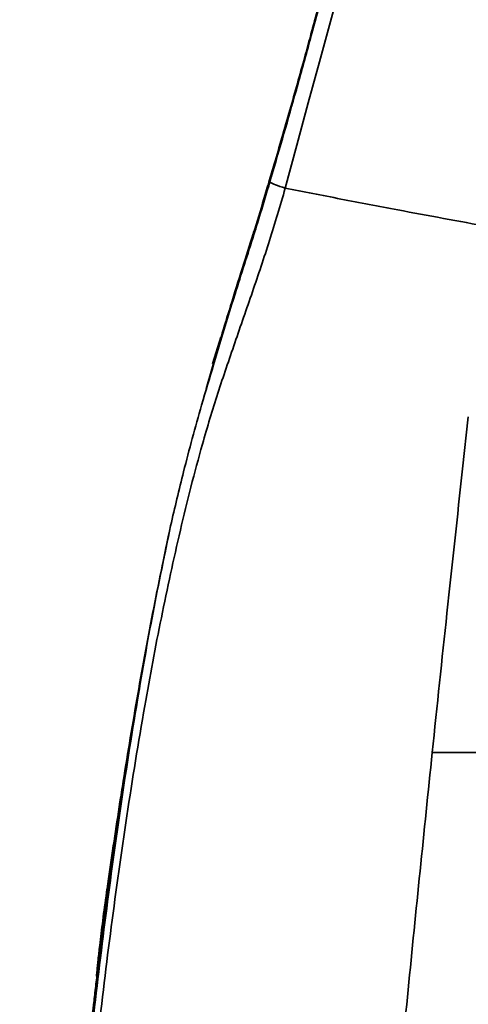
# Model space of a CAD drawing. Header units: millimetres. Extents: x 6316 to 18291, y -19059 to -9021.
# Tile 49 of 144: x 7638 to 7713, y -12105 to -11939. Entities that reach past the tile are written whole.
import ezdxf

# ---------------------------------------------------------------- set-up
doc = ezdxf.new("R2010")
doc.units = ezdxf.units.MM
doc.header["$LTSCALE"] = 10

msp = doc.modelspace()

# ---------------------------------------------------------------- linework, layer by layer
at = {"color": 7, "linetype": 'Continuous', "lineweight": 35}
for p, q in [((7679.46, -11967), (7679.43, -11967.11)), ((7679.46, -11967), (7679.43, -11967.11)), ((7679.59, -11966.55), (7679.46, -11967)), ((7679.59, -11966.55), (7679.46, -11967)), ((7679.59, -11967.07), (7679.56, -11967.19)), ((7679.73, -11966.62), (7679.59, -11967.07)), ((7682.34, -11967.57), (7682.34, -11967.57)), ((7671.46, -11992.68), (7670.07, -11997.21)), ((7671.58, -11992.83), (7670.25, -11997.34)), ((7671.51, -11992.7), (7671.51, -11992.68)), ((7670.8, -11995.15), (7669, -12001.43)), ((7712.26, -12014.88), (7713.23, -12006.14)), ((7661.55, -12031.64), (7662.5, -12026.91)), ((7662.5, -12026.91), (7662.67, -12026.15)), ((7707.14, -12062.73), (7727.6, -12062.73)), ((7652.43, -12085.68), (7654.57, -12070.38))]:
    msp.add_line(p, q, dxfattribs=at)
at = {"color": 7, "linetype": 'Continuous', "lineweight": 35, "flags": 128}
for points in [[(7705.19, -11884.39), (7705.19, -11884.39), (7705.12, -11884.65), (7704.91, -11885.38), (7704.57, -11886.64), (7704.08, -11888.38), (7703.49, -11890.5), (7702.79, -11893.05), (7701.94, -11896.08), (7700.99, -11899.51), (7699.94, -11903.31), (7698.8, -11907.44), (7697.53, -11912), (7696.2, -11916.85), (7694.74, -11922.11), (7693.23, -11927.61), (7691.63, -11933.45), (7689.98, -11939.46), (7688.13, -11946.26), (7686.24, -11953.18), (7684.29, -11960.36), (7682.34, -11967.57), (7682.34, -11967.57), (7682.34, -11967.57)], [(7677.06, -11975.38), (7677, -11975.35), (7676.96, -11975.31), (7676.95, -11975.29), (7676.94, -11975.27)]]:
    msp.add_lwpolyline(points, dxfattribs=at)
at = {"color": 7, "linetype": 'Continuous', "lineweight": 35}
for centre, radius, start, end in [((7686.74, -11942.01), 0.144, 93.5613, 158.9785), ((7679.61, -11966.96), 0.236, 220.7011, 257.6461), ((7671.65, -11992.7), 0.149, 179.0937, 238.1326)]:
    msp.add_arc(centre, radius, start, end, dxfattribs=at)
for points, knots in [([(7688.79, -11933.88), (7688.6, -11934.61), (7688, -11936.81), (7687.27, -11939.52), (7686.72, -11941.51), (7686.6, -11941.96)], [0, 0, 0, 0, 0.276826, 0.835412, 1, 1, 1, 1]), ([(7688.89, -11933.77), (7688.75, -11934.3), (7688.05, -11936.92), (7687.31, -11939.67), (7686.73, -11941.87)], [0, 0, 0, 0, 0.204286, 1, 1, 1, 1]), ([(7688.64, -11934.47), (7688.5, -11934.97), (7687.96, -11936.94), (7687.28, -11939.45), (7686.73, -11941.48), (7686.6, -11941.97)], [0, 0, 0, 0, 0.206094, 0.808513, 1, 1, 1, 1]), ([(7686.6, -11941.96), (7686.27, -11943.17), (7685.55, -11945.8), (7684.39, -11949.97), (7683.11, -11954.48), (7681.8, -11959.03), (7680.62, -11963.07), (7679.88, -11965.55), (7679.59, -11966.54)], [0, 0, 0, 0, 0.150918, 0.328601, 0.511258, 0.69947, 0.879649, 1, 1, 1, 1]), ([(7686.73, -11941.87), (7686.55, -11942.53), (7685.65, -11945.87), (7684.04, -11951.67), (7681.87, -11959.3), (7680.44, -11964.17), (7679.73, -11966.62)], [0, 0, 0, 0, 0.08272, 0.414185, 0.70566, 1, 1, 1, 1]), ([(7679.43, -11967.11), (7679.28, -11967.62), (7678.54, -11970.08), (7677.72, -11972.81), (7677.03, -11975.01), (7676.94, -11975.27)], [0, 0, 0, 0, 0.184989, 0.902404, 1, 1, 1, 1]), ([(7679.56, -11967.19), (7678.93, -11969.29), (7678.11, -11972.03), (7677.26, -11974.75), (7677.06, -11975.38)], [0, 0, 0, 0, 0.766933, 1, 1, 1, 1]), ([(7679.59, -11967.07), (7679.57, -11967.06), (7679.53, -11967.04), (7679.47, -11967.02), (7679.47, -11967.01), (7679.47, -11967)], [0, 0, 0, 0, 0.346052, 0.479925, 1, 1, 1, 1]), ([(7679.73, -11966.62), (7679.68, -11966.6), (7679.6, -11966.57), (7679.6, -11966.55), (7679.61, -11966.55)], [0, 0, 0, 0, 0.530753, 1, 1, 1, 1]), ([(7679.73, -11966.62), (7680.02, -11966.74), (7680.69, -11967.02), (7681.74, -11967.37), (7682.34, -11967.57)], [0, 0, 0, 0, 0.437005, 1, 1, 1, 1]), ([(7682.34, -11967.57), (7682.34, -11967.57), (7681.52, -11970.54), (7679.74, -11976.43), (7676.82, -11985.09), (7673.83, -11993.65), (7670.93, -12002.15), (7667.75, -12012.64), (7664.57, -12025.23), (7661.38, -12039.96), (7658.38, -12056.01), (7655.56, -12073.39), (7652.94, -12092.11), (7650.27, -12114.09), (7647.67, -12139.36), (7645.25, -12167.93), (7643.26, -12196.6), (7641.67, -12225.35), (7640.43, -12254.14), (7639.52, -12282.96), (7638.93, -12311.79), (7638.64, -12343.03), (7638.73, -12376.67), (7639.34, -12412.67), (7640.38, -12445.49), (7641.74, -12475.1), (7643.3, -12501.55), (7645.25, -12527.88), (7647.46, -12552.23), (7649.87, -12574.61), (7652.44, -12595.02), (7655.42, -12615.29), (7658.86, -12635.37), (7662.88, -12655.24), (7666.93, -12672.41), (7670.97, -12686.89), (7674.67, -12698.83), (7678.53, -12710.83), (7682.37, -12722.98), (7684.81, -12731.23), (7685.97, -12735.39), (7685.97, -12735.39)], [0, 0, 0, 0, 0, 0.011737, 0.023498, 0.035297, 0.047107, 0.058885, 0.078665, 0.098453, 0.118236, 0.14264, 0.167053, 0.191461, 0.228033, 0.264608, 0.30117, 0.337733, 0.374291, 0.410849, 0.447405, 0.483961, 0.529727, 0.575503, 0.621268, 0.655189, 0.68911, 0.723035, 0.756959, 0.783715, 0.810475, 0.837228, 0.863999, 0.890777, 0.917545, 0.934043, 0.950588, 0.96711, 0.983572, 1, 1, 1, 1, 1]), ([(7682.34, -11967.57), (7685.45, -11968.19), (7691.69, -11969.41), (7700.63, -11971.12), (7709.01, -11972.68), (7714.22, -11973.63), (7716.83, -11974.1)], [0, 0, 0, 0, 0.280088, 0.559565, 0.779407, 1, 1, 1, 1]), ([(7676.94, -11975.27), (7676.34, -11977.19), (7675.05, -11981.27), (7673.22, -11987.07), (7672.05, -11990.94), (7671.51, -11992.69)], [0, 0, 0, 0, 0.328099, 0.69639, 1, 1, 1, 1]), ([(7677.06, -11975.38), (7676, -11978.73), (7674.13, -11984.59), (7672.34, -11990.35), (7671.58, -11992.83)], [0, 0, 0, 0, 0.5707575, 1, 1, 1, 1]), ([(7670.25, -11997.34), (7669.57, -11999.61), (7667.77, -12005.66), (7665.3, -12014.71), (7663.72, -12021.46), (7663.01, -12024.5)], [0, 0, 0, 0, 0.248156, 0.662133, 1, 1, 1, 1]), ([(7712.26, -12014.88), (7711.38, -12022.99), (7709.64, -12038.93), (7707.96, -12054.88), (7707.14, -12062.73)], [0, 0, 0, 0, 0.508534, 1, 1, 1, 1]), ([(7682.48, -12736.22), (7682.48, -12736.22), (7681.29, -12732.21), (7678.86, -12724.23), (7675.23, -12712.39), (7671.69, -12700.65), (7668.34, -12688.96), (7664.63, -12674.7), (7660.82, -12657.74), (7657.01, -12638.06), (7653.69, -12617.91), (7650.76, -12597.28), (7648.21, -12576.21), (7645.85, -12553.34), (7643.71, -12528.67), (7641.86, -12502.21), (7640.37, -12475.65), (7639.09, -12445.92), (7638.11, -12412.99), (7637.58, -12376.88), (7637.54, -12343.14), (7637.87, -12311.82), (7638.49, -12282.91), (7639.42, -12254.02), (7640.68, -12225.14), (7642.28, -12196.31), (7644.26, -12167.54), (7646.66, -12138.86), (7649.24, -12113.47), (7651.87, -12091.37), (7654.43, -12072.52), (7657.16, -12055.09), (7659.98, -12039.08), (7662, -12029.36), (7663.01, -12024.5)], [0, 0, 0, 0, 0, 0.017316, 0.034659, 0.05205, 0.069458, 0.086829, 0.115457, 0.144094, 0.172723, 0.202631, 0.232544, 0.262454, 0.299409, 0.336365, 0.37329, 0.410214, 0.460002, 0.5098, 0.559589, 0.599349, 0.639109, 0.678877, 0.718644, 0.75843, 0.798217, 0.838047, 0.877875, 0.904494, 0.931117, 0.957733, 0.978866, 1, 1, 1, 1]), ([(7663.01, -12024.5), (7661.97, -12029.44), (7659.89, -12039.33), (7657.69, -12051.52), (7656.04, -12061.21), (7655.26, -12066.03), (7654.88, -12068.45)], [0, 0, 0, 0, 0.328142, 0.656211, 0.827973, 1, 1, 1, 1]), ([(7707.14, -12062.73), (7705.77, -12076.05), (7703.03, -12102.69), (7699.21, -12142.73), (7695.66, -12182.81), (7692.45, -12222.95), (7689.66, -12263.15), (7687.37, -12303.4), (7685.84, -12340.79), (7685.04, -12375.29), (7684.88, -12406.87), (7685.4, -12438.39), (7686.7, -12469.82), (7688.82, -12500.92), (7691.73, -12531.67), (7695.31, -12562.08), (7699.37, -12592.4), (7702.24, -12612.62), (7703.68, -12622.73)], [0, 0, 0, 0, 0.07143, 0.14286, 0.21429, 0.285719, 0.357148, 0.428577, 0.500005, 0.556005, 0.612003, 0.668002, 0.724, 0.779998, 0.834998, 0.889998, 0.944999, 1, 1, 1, 1]), ([(7654.88, -12068.45), (7654.78, -12069.09), (7654.67, -12069.74), (7654.57, -12070.38), (7654.57, -12070.38)], [0, 0, 0, 0, 0.999974, 1, 1, 1, 1]), ([(7654.57, -12070.38), (7654.57, -12070.38), (7654.54, -12070.6), (7654.15, -12073.07), (7653.45, -12077.71), (7652.74, -12082.53), (7652.37, -12085.13), (7652.29, -12085.68), (7652.29, -12085.68)], [0, 0, 0, 0, 0.000003, 0.040947, 0.462309, 0.884193, 0.999997, 1, 1, 1, 1]), ([(7652.43, -12085.68), (7652.3, -12086.67), (7652.1, -12088.17), (7651.88, -12089.86), (7651.7, -12091.3), (7651.21, -12095.15), (7650.65, -12099.75), (7649.77, -12107.26), (7648.75, -12116.37), (7647.92, -12124.59), (7647.46, -12129.15)], [0, 0, 0, 0, 0.0683972, 0.1043201, 0.1170428, 0.1679334, 0.3714996, 0.4345204, 0.6866093, 1, 1, 1, 1]), ([(7652.2, -12086.34), (7651.98, -12087.93), (7651.54, -12091.13), (7651.08, -12094.9), (7650.77, -12097.73), (7650.61, -12099.35), (7650.52, -12100.26), (7650.51, -12100.36), (7650.5, -12100.41)], [0, 0, 0, 0, 0.2363629, 0.4751597, 0.6352292, 0.7985097, 0.8980052, 1, 1, 1, 1]), ([(7650.7, -12099.44), (7650.76, -12098.94), (7651.05, -12096.43), (7651.49, -12092.92), (7651.89, -12089.82), (7652.16, -12087.74), (7652.3, -12086.67), (7652.43, -12085.68)], [0, 0, 0, 0, 0.107658, 0.546539, 0.764965, 0.784669, 1, 1, 1, 1]), ([(7652.29, -12085.68), (7652.29, -12085.68), (7652.26, -12085.9), (7652.23, -12086.12), (7652.2, -12086.34)], [0, 0, 0, 0, 0.000067, 1, 1, 1, 1]), ([(7652.29, -12085.68), (7652.31, -12085.68), (7652.35, -12085.68), (7652.41, -12085.68), (7652.43, -12085.68)], [0, 0, 0, 0, 0.55999, 1, 1, 1, 1])]:
    msp.add_open_spline(points, degree=3, knots=knots, dxfattribs=at)

doc.saveas('drawing.dxf')
